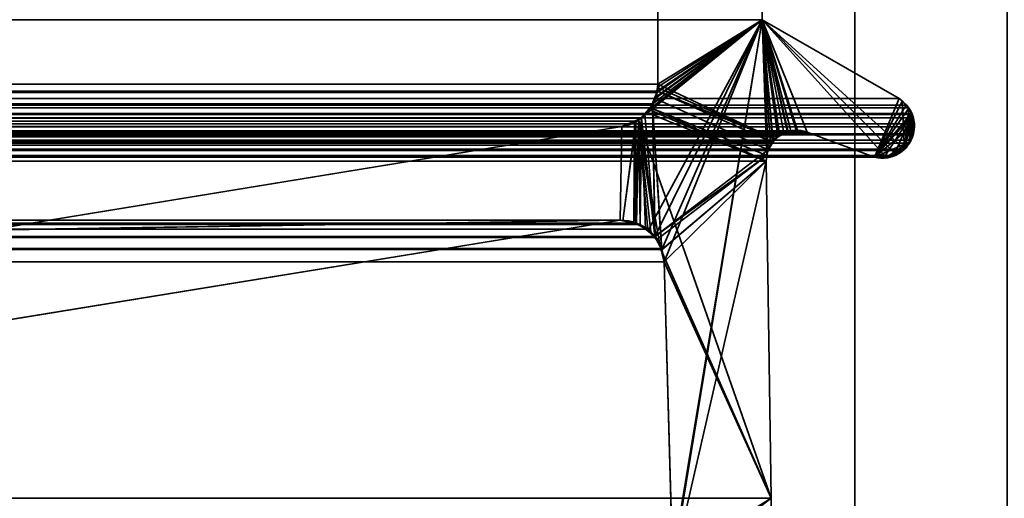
# Model space of a CAD drawing. Header units: millimetres. Extents: x -603 to 3703, y -115 to 193.
# Tile 144 of 256: x 404.78 to 414.47, y 2.65 to 7.35. Entities that reach past the tile are written whole.
import ezdxf

# ---------------------------------------------------------------- set-up
doc = ezdxf.new("R2010")
doc.units = ezdxf.units.MM
doc.layers.add('151', color=7, linetype='Continuous', true_color=0xffffff)

# ---------------------------------------------------------------- blocks, each defined once
blk = doc.blocks.new('UG_SURFACE_001')
at = {"layer": '151', "color": 252, "linetype": 'Continuous', "lineweight": 35}
for points in [[(603, -18, 2212.25), (603, 174.4, 2212.25), (-603, 174.4, 2212.25), (-603, -18, 2212.25)], [(-453, -18, 2062.2499), (-453, 174.4, 2062.2499), (453, 174.4, 2062.2499), (453, -18, 2062.2499)]]:
    blk.add_3dface(points, dxfattribs=at)
blk = doc.blocks.new('UG_SURFACE_031')
at = {"layer": '151', "color": 7, "linetype": 'Continuous', "lineweight": 35}
for points in [[(-411.0615, 6.7187, 2018.3115), (-411.0615, 11.8663, 2018.3115), (411.0615, 11.8663, 2018.3115), (411.0615, 6.7187, 2018.3115)], [(411.0615, 6.7187, 2018.3115), (411.0615, 11.8663, 2018.3115), (412.0888, 11.6334, 2019.3388), (412.0888, 7.3541, 2019.3388)], [(412.0888, 7.3541, 2019.3388), (412.0888, 11.6334, 2019.3388), (-412.0888, 11.6334, 2019.3388), (-412.0888, 7.3541, 2019.3388)], [(413.4353, 6.5775, 2020.6852), (412.0888, 7.3541, 2019.3388), (-412.0888, 7.3541, 2019.3388), (-413.4353, 6.5775, 2020.6852)], [(412.0888, 7.3541, 2019.3388), (411.1005, 5.0942, 2018.3506), (411.0099, 6.5167, 2018.26), (411.013, 6.5252, 2018.2631)], [(411.013, 6.5252, 2018.2631), (411.0538, 6.638, 2018.3039), (412.0888, 7.3541, 2019.3388)], [(412.0888, 7.3541, 2019.3388), (411.0538, 6.638, 2018.3039), (411.055, 6.6507, 2018.3051)], [(411.055, 6.6507, 2018.3051), (411.0615, 6.7187, 2018.3115), (412.0888, 7.3541, 2019.3388)], [(411.1224, 4.9715, 2018.3723), (411.1005, 5.0942, 2018.3506), (412.0888, 7.3541, 2019.3388)], [(411.2049, 2.0412, 2018.4548), (411.1224, 4.9715, 2018.3723), (412.0888, 7.3541, 2019.3388)], [(411.1882, 1.8784, 2018.4383), (412.0888, 7.3541, 2019.3388), (412.1321, 6.0177, 2019.3822), (412.1284, 5.9608, 2019.3784)], [(412.0888, 7.3541, 2019.3388), (411.1882, 1.8784, 2018.4383), (411.2011, 1.9593, 2018.451)], [(412.0888, 7.3541, 2019.3388), (411.2011, 1.9593, 2018.451), (411.2049, 2.0412, 2018.4548)], [(412.0888, 7.3541, 2019.3388), (412.1681, 6.1188, 2019.4182), (412.1465, 6.0731, 2019.3965)], [(412.1465, 6.0731, 2019.3965), (412.1321, 6.0177, 2019.3822), (412.0888, 7.3541, 2019.3388)], [(413.1932, 6.0016, 2020.4432), (412.5291, 6.2483, 2019.7792), (412.0888, 7.3541, 2019.3388), (413.4353, 6.5775, 2020.6852)], [(412.0888, 7.3541, 2019.3388), (412.2416, 6.2033, 2019.4917), (412.1962, 6.151, 2019.4461)], [(412.0888, 7.3541, 2019.3388), (412.3686, 6.2615, 2019.6187), (412.3434, 6.2499, 2019.5932)], [(412.1962, 6.151, 2019.4461), (412.1681, 6.1188, 2019.4182), (412.0888, 7.3541, 2019.3388)], [(412.3434, 6.2499, 2019.5932), (412.2604, 6.2119, 2019.5103), (412.0888, 7.3541, 2019.3388)], [(412.0888, 7.3541, 2019.3388), (412.5291, 6.2483, 2019.7792), (412.4342, 6.2561, 2019.6843)], [(412.2604, 6.2119, 2019.5103), (412.2416, 6.2033, 2019.4917), (412.0888, 7.3541, 2019.3388)], [(412.4342, 6.2561, 2019.6843), (412.3686, 6.2615, 2019.6187), (412.0888, 7.3541, 2019.3388)], [(-411.0516, 6.6518, 2018.3015), (-411.0615, 6.7187, 2018.3115), (411.0615, 6.7187, 2018.3115)], [(411.0615, 6.7187, 2018.3115), (411.055, 6.6507, 2018.3051), (-411.0516, 6.6518, 2018.3015)], [(-411.0516, 6.6518, 2018.3015), (411.055, 6.6507, 2018.3051), (411.0538, 6.638, 2018.3039)], [(-411.0433, 6.596, 2018.2934), (-411.0516, 6.6518, 2018.3015), (411.0538, 6.638, 2018.3039)], [(-411.0109, 6.5274, 2018.261), (-411.0433, 6.596, 2018.2934), (411.0538, 6.638, 2018.3039)], [(411.0538, 6.638, 2018.3039), (411.013, 6.5252, 2018.2631), (-411.0109, 6.5274, 2018.261)], [(413.5294, 6.4886, 2020.7794), (413.5041, 6.5125, 2020.7541), (-413.5041, 6.5125, 2020.7541), (-413.5294, 6.4886, 2020.7794)], [(413.4353, 6.5775, 2020.6852), (-413.4353, 6.5775, 2020.6852), (-413.5041, 6.5125, 2020.7541), (413.5041, 6.5125, 2020.7541)], [(-410.991, 6.4854, 2018.2409), (-411.0109, 6.5274, 2018.261), (411.013, 6.5252, 2018.2631)], [(-410.991, 6.4854, 2018.2409), (411.013, 6.5252, 2018.2631), (411.0099, 6.5167, 2018.26)], [(-410.9331, 6.4281, 2018.1832), (-410.991, 6.4854, 2018.2409), (411.0099, 6.5167, 2018.26)], [(411.0099, 6.5167, 2018.26), (410.9333, 6.4266, 2018.1832), (-410.9331, 6.4281, 2018.1832)], [(410.9333, 6.4266, 2018.1832), (411.0099, 6.5167, 2018.26), (411.0306, 5.2222, 2018.2805)], [(411.0099, 6.5167, 2018.26), (411.1005, 5.0942, 2018.3506), (411.0964, 5.1017, 2018.3465)], [(411.0964, 5.1017, 2018.3465), (411.036, 5.2121, 2018.286), (411.0099, 6.5167, 2018.26)], [(411.036, 5.2121, 2018.286), (411.0306, 5.2222, 2018.2805), (411.0099, 6.5167, 2018.26)], [(413.4353, 6.5775, 2020.6852), (413.5041, 6.5125, 2020.7541), (413.1932, 6.0016, 2020.4432)], [(413.1932, 6.0016, 2020.4432), (413.5041, 6.5125, 2020.7541), (413.5294, 6.4886, 2020.7794), (413.5551, 6.4328, 2020.8051)], [(413.5757, 6.388, 2020.8256), (413.5602, 6.4216, 2020.8101), (-413.5602, 6.4216, 2020.8101), (-413.5757, 6.388, 2020.8256)], [(413.5551, 6.4328, 2020.8051), (-413.5551, 6.4328, 2020.8051), (-413.5602, 6.4216, 2020.8101), (413.5602, 6.4216, 2020.8101)], [(-413.5551, 6.4328, 2020.8051), (413.5551, 6.4328, 2020.8051), (413.5294, 6.4886, 2020.7794)], [(-413.5294, 6.4886, 2020.7794), (-413.5551, 6.4328, 2020.8051), (413.5294, 6.4886, 2020.7794)], [(-410.8693, 6.365, 2018.1193), (-410.9331, 6.4281, 2018.1832), (410.9333, 6.4266, 2018.1832)], [(-410.8693, 6.365, 2018.1193), (410.9333, 6.4266, 2018.1832), (410.8988, 6.386, 2018.1489)], [(411.0306, 5.2222, 2018.2805), (410.8988, 6.386, 2018.1489), (410.9333, 6.4266, 2018.1832)], [(413.5551, 6.4328, 2020.8051), (413.5602, 6.4216, 2020.8101), (413.1932, 6.0016, 2020.4432)], [(413.2929, 6.0053, 2020.5429), (413.1932, 6.0016, 2020.4432), (413.5602, 6.4216, 2020.8101)], [(413.3841, 6.0169, 2020.6342), (413.3696, 6.0082, 2020.6196), (413.2929, 6.0053, 2020.5429), (413.5602, 6.4216, 2020.8101)], [(413.5602, 6.4216, 2020.8101), (413.4675, 6.0671, 2020.7176), (413.3841, 6.0169, 2020.6342)], [(413.5324, 6.1402, 2020.7825), (413.4876, 6.0792, 2020.7376), (413.4675, 6.0671, 2020.7176), (413.5602, 6.4216, 2020.8101)], [(413.5728, 6.2213, 2020.8228), (413.5539, 6.1695, 2020.8039), (413.5324, 6.1402, 2020.7825), (413.5602, 6.4216, 2020.8101)], [(413.5728, 6.2213, 2020.8228), (413.5602, 6.4216, 2020.8101), (413.5757, 6.388, 2020.8256), (413.5822, 6.3309, 2020.8323)], [(413.5858, 6.2992, 2020.8359), (-413.5822, 6.3309, 2020.8323), (-413.5858, 6.2992, 2020.8359)], [(-413.5858, 6.2992, 2020.8359), (-413.5765, 6.2316, 2020.8266), (413.5765, 6.2316, 2020.8266), (413.5858, 6.2992, 2020.8359)], [(-413.5757, 6.388, 2020.8256), (-413.5822, 6.3309, 2020.8323), (413.5822, 6.3309, 2020.8323)], [(413.5858, 6.2992, 2020.8359), (413.5822, 6.3309, 2020.8323), (-413.5822, 6.3309, 2020.8323)], [(-413.5757, 6.388, 2020.8256), (413.5822, 6.3309, 2020.8323), (413.5757, 6.388, 2020.8256)], [(-410.8335, 6.3511, 2018.0836), (-410.8693, 6.365, 2018.1193), (410.8988, 6.386, 2018.1489)], [(410.8988, 6.386, 2018.1489), (410.832, 6.3568, 2018.0821), (-410.8335, 6.3511, 2018.0836)], [(-410.7079, 6.3024, 2017.9579), (-410.8335, 6.3511, 2018.0836), (410.832, 6.3568, 2018.0821)], [(410.832, 6.3568, 2018.0821), (410.7079, 6.3024, 2017.9579), (-410.7079, 6.3024, 2017.9579)], [(-404.4892, 5.2872, 2011.7393), (-410.7079, 6.3024, 2017.9579), (410.7079, 6.3024, 2017.9579), (404.4892, 5.2872, 2011.7393)], [(404.4892, 5.2872, 2011.7393), (410.7079, 6.3024, 2017.9579), (410.6891, 5.381, 2017.9391)], [(410.8243, 5.3515, 2018.0743), (410.6891, 5.381, 2017.9391), (410.7079, 6.3024, 2017.9579), (410.832, 6.3568, 2018.0821)], [(410.8988, 6.386, 2018.1489), (410.8867, 5.3379, 2018.1367), (410.8243, 5.3515, 2018.0743)], [(410.832, 6.3568, 2018.0821), (410.8988, 6.386, 2018.1489), (410.8243, 5.3515, 2018.0743)], [(410.9405, 5.2946, 2018.1906), (410.8867, 5.3379, 2018.1367), (410.8988, 6.386, 2018.1489)], [(410.8988, 6.386, 2018.1489), (411.0306, 5.2222, 2018.2805), (410.9405, 5.2946, 2018.1906)], [(413.5822, 6.3309, 2020.8323), (413.5858, 6.2992, 2020.8359), (413.5765, 6.2316, 2020.8266), (413.5728, 6.2213, 2020.8228)], [(413.5765, 6.2316, 2020.8266), (-413.5765, 6.2316, 2020.8266), (-413.5724, 6.2218, 2020.8223)], [(-413.5724, 6.2218, 2020.8223), (413.5728, 6.2213, 2020.8228), (413.5765, 6.2316, 2020.8266)], [(413.5539, 6.1695, 2020.8039), (-413.5724, 6.2218, 2020.8223), (-413.5378, 6.1404, 2020.7877)], [(413.5539, 6.1695, 2020.8039), (413.5728, 6.2213, 2020.8228), (-413.5724, 6.2218, 2020.8223)], [(412.5291, 6.2483, 2019.7792), (413.1932, 6.0016, 2020.4432), (-413.1932, 6.0016, 2020.4432), (-412.5291, 6.2483, 2019.7792)], [(412.5291, 6.2483, 2019.7792), (-412.5291, 6.2483, 2019.7792), (-412.4664, 6.2642, 2019.7165)], [(412.5291, 6.2483, 2019.7792), (-412.4664, 6.2642, 2019.7165), (-412.4352, 6.2596, 2019.6853)], [(412.3686, 6.2615, 2019.6187), (-412.4352, 6.2596, 2019.6853), (-412.3428, 6.2462, 2019.5928)], [(412.3686, 6.2615, 2019.6187), (412.4342, 6.2561, 2019.6843), (-412.4352, 6.2596, 2019.6853)], [(-412.4352, 6.2596, 2019.6853), (412.4342, 6.2561, 2019.6843), (412.5291, 6.2483, 2019.7792)], [(-412.3428, 6.2462, 2019.5928), (412.3434, 6.2499, 2019.5932), (412.3686, 6.2615, 2019.6187)], [(412.3434, 6.2499, 2019.5932), (-412.3428, 6.2462, 2019.5928), (-412.3025, 6.2403, 2019.5525)], [(-412.3025, 6.2403, 2019.5525), (412.2604, 6.2119, 2019.5103), (412.3434, 6.2499, 2019.5932)], [(-412.3025, 6.2403, 2019.5525), (-412.262, 6.2093, 2019.5119), (412.2604, 6.2119, 2019.5103)], [(412.2416, 6.2033, 2019.4917), (412.2604, 6.2119, 2019.5103), (-412.262, 6.2093, 2019.5119)], [(412.2416, 6.2033, 2019.4917), (-412.262, 6.2093, 2019.5119), (-412.1961, 6.1589, 2019.4461)], [(-412.1961, 6.1589, 2019.4461), (412.1962, 6.151, 2019.4461), (412.2416, 6.2033, 2019.4917)], [(413.5539, 6.1695, 2020.8039), (-413.5378, 6.1404, 2020.7877), (-413.5346, 6.1372, 2020.7846)], [(-413.5346, 6.1372, 2020.7846), (413.5324, 6.1402, 2020.7825), (413.5539, 6.1695, 2020.8039)], [(413.4876, 6.0792, 2020.7376), (413.5324, 6.1402, 2020.7825), (-413.5346, 6.1372, 2020.7846)], [(-413.5346, 6.1372, 2020.7846), (-413.4668, 6.0667, 2020.7167), (413.4675, 6.0671, 2020.7176)], [(413.4675, 6.0671, 2020.7176), (413.4876, 6.0792, 2020.7376), (-413.5346, 6.1372, 2020.7846)], [(-412.1961, 6.1589, 2019.4461), (-412.1939, 6.1552, 2019.444), (412.1962, 6.151, 2019.4461)], [(412.1681, 6.1188, 2019.4182), (-412.1939, 6.1552, 2019.444), (-412.1465, 6.0731, 2019.3965)], [(412.1681, 6.1188, 2019.4182), (412.1962, 6.151, 2019.4461), (-412.1939, 6.1552, 2019.444)], [(-412.1465, 6.0731, 2019.3965), (412.1465, 6.0731, 2019.3965), (412.1681, 6.1188, 2019.4182)], [(413.4675, 6.0671, 2020.7176), (-413.4668, 6.0667, 2020.7167), (-413.4479, 6.0471, 2020.6978)], [(413.4675, 6.0671, 2020.7176), (-413.4479, 6.0471, 2020.6978), (-413.385, 6.014, 2020.6349)], [(-413.385, 6.014, 2020.6349), (413.3841, 6.0169, 2020.6342), (413.4675, 6.0671, 2020.7176)], [(413.3841, 6.0169, 2020.6342), (-413.385, 6.014, 2020.6349), (-413.3833, 6.0132, 2020.6335)], [(413.3696, 6.0082, 2020.6196), (413.3841, 6.0169, 2020.6342), (-413.3833, 6.0132, 2020.6335)], [(-413.3833, 6.0132, 2020.6335), (-413.2925, 6.0044, 2020.5426), (413.2929, 6.0053, 2020.5429)], [(413.2929, 6.0053, 2020.5429), (413.3696, 6.0082, 2020.6196), (-413.3833, 6.0132, 2020.6335)], [(412.1321, 6.0177, 2019.3822), (-412.1465, 6.0731, 2019.3965), (-412.1321, 6.0177, 2019.3822)], [(412.1321, 6.0177, 2019.3822), (412.1465, 6.0731, 2019.3965), (-412.1465, 6.0731, 2019.3965)], [(-412.1321, 6.0177, 2019.3822), (412.1284, 5.9608, 2019.3784), (412.1321, 6.0177, 2019.3822)], [(-412.1321, 6.0177, 2019.3822), (-412.1284, 5.9608, 2019.3784), (412.1284, 5.9608, 2019.3784)], [(413.2929, 6.0053, 2020.5429), (-413.2925, 6.0044, 2020.5426), (-413.215, 5.9969, 2020.4649)], [(413.1932, 6.0016, 2020.4432), (413.2929, 6.0053, 2020.5429), (-413.215, 5.9969, 2020.4649)], [(-413.215, 5.9969, 2020.4649), (-413.1932, 6.0016, 2020.4432), (413.1932, 6.0016, 2020.4432)], [(412.175, 2.6459, 2019.4249), (412.1284, 5.9608, 2019.3784), (-412.1284, 5.9608, 2019.3784), (-412.175, 2.6459, 2019.4249)], [(412.1284, 5.9608, 2019.3784), (412.175, 2.6459, 2019.4249), (411.1882, 1.8784, 2018.4383)], [(410.9405, 5.2946, 2018.1906), (-410.9405, 5.2946, 2018.1906), (-410.8867, 5.3379, 2018.1367)], [(-410.8867, 5.3379, 2018.1367), (-410.8243, 5.3515, 2018.0743), (410.8243, 5.3515, 2018.0743), (410.8867, 5.3379, 2018.1367)], [(410.8867, 5.3379, 2018.1367), (410.9405, 5.2946, 2018.1906), (-410.8867, 5.3379, 2018.1367)], [(410.8243, 5.3515, 2018.0743), (-410.8243, 5.3515, 2018.0743), (-410.6891, 5.381, 2017.9391), (410.6891, 5.381, 2017.9391)], [(-410.6891, 5.381, 2017.9391), (-401.5852, 3.8982, 2008.8351), (401.5852, 3.8982, 2008.8351), (410.6891, 5.381, 2017.9391)], [(410.6891, 5.381, 2017.9391), (401.5852, 3.8982, 2008.8351), (404.4552, 5.2832, 2011.7052), (404.4892, 5.2872, 2011.7393)], [(-411.0306, 5.2222, 2018.2805), (-410.9405, 5.2946, 2018.1906), (410.9405, 5.2946, 2018.1906), (411.0306, 5.2222, 2018.2805)], [(411.0964, 5.1017, 2018.3465), (-411.0964, 5.1017, 2018.3465), (-411.036, 5.2121, 2018.286), (411.036, 5.2121, 2018.286)], [(411.036, 5.2121, 2018.286), (-411.036, 5.2121, 2018.286), (-411.0306, 5.2222, 2018.2805)], [(411.0306, 5.2222, 2018.2805), (411.036, 5.2121, 2018.286), (-411.0306, 5.2222, 2018.2805)], [(411.1224, 4.9715, 2018.3723), (-411.1224, 4.9715, 2018.3723), (-411.1005, 5.0942, 2018.3506)], [(-411.1005, 5.0942, 2018.3506), (-411.0964, 5.1017, 2018.3465), (411.0964, 5.1017, 2018.3465), (411.1005, 5.0942, 2018.3506)], [(411.1005, 5.0942, 2018.3506), (411.1224, 4.9715, 2018.3723), (-411.1005, 5.0942, 2018.3506)], [(-411.2049, 2.0412, 2018.4548), (-411.1224, 4.9715, 2018.3723), (411.1224, 4.9715, 2018.3723), (411.2049, 2.0412, 2018.4548)]]:
    blk.add_3dface(points, dxfattribs=at)
blk = doc.blocks.new('UG_SURFACE_032')
at = {"layer": '151', "color": 7, "linetype": 'Continuous', "lineweight": 35}
for points in [[(412.0888, 11.6334, -7.75), (412.0888, 7.3541, -7.75), (411.0615, 6.7187, -7.75), (411.0615, 11.8663, -7.75)], [(412.0888, 7.3541, 2019.3388), (412.0888, 11.6334, 2019.3388), (411.0615, 11.8663, 2018.3115), (411.0615, 6.7187, 2018.3115)], [(411.0615, 6.7187, 2018.3115), (411.0615, 11.8663, 2018.3115), (411.0615, 11.8663, -7.75), (411.0615, 6.7187, -7.75)], [(412.0888, 7.3541, -7.75), (412.0888, 11.6334, -7.75), (412.0888, 11.6334, 2019.3388), (412.0888, 7.3541, 2019.3388)], [(412.0888, 7.3541, 2019.3388), (410.8693, 6.365, 2018.1193), (410.8867, 5.3379, 2018.1367), (410.962, 5.2773, 2018.2121)], [(410.9517, 6.4465, 2018.2016), (410.8693, 6.365, 2018.1193), (412.0888, 7.3541, 2019.3388)], [(412.0888, 7.3541, 2019.3388), (410.9754, 6.4699, 2018.2254), (410.9517, 6.4465, 2018.2016)], [(410.962, 5.2773, 2018.2121), (411.0306, 5.2222, 2018.2805), (412.0888, 7.3541, 2019.3388)], [(412.0888, 7.3541, 2019.3388), (410.991, 6.4854, 2018.2409), (410.9754, 6.4699, 2018.2254)], [(411.0359, 6.5803, 2018.286), (410.991, 6.4854, 2018.2409), (412.0888, 7.3541, 2019.3388)], [(412.1465, 6.0731, 2019.3965), (412.1681, 6.1188, 2019.4182), (412.0888, 7.3541, 2019.3388), (411.0306, 5.2222, 2018.2805)], [(412.0888, 7.3541, 2019.3388), (411.0433, 6.596, 2018.2934), (411.0359, 6.5803, 2018.286)], [(411.0571, 6.6889, 2018.3072), (411.0433, 6.596, 2018.2934), (412.0888, 7.3541, 2019.3388)], [(412.0888, 7.3541, 2019.3388), (411.0615, 6.7187, 2018.3115), (411.0571, 6.6889, 2018.3072)], [(412.2524, 6.2053, -7.75), (412.2129, 6.1775, -7.75), (411.0615, 6.7187, -7.75), (412.0888, 7.3541, -7.75)], [(413.4353, 6.5775, -7.75), (412.0888, 7.3541, -7.75), (412.0888, 7.3541, 2019.3388), (413.4353, 6.5775, 2020.6852)], [(413.1932, 6.0016, -7.75), (412.5291, 6.2483, -7.75), (412.0888, 7.3541, -7.75), (413.4353, 6.5775, -7.75)], [(412.0888, 7.3541, -7.75), (412.3017, 6.2399, -7.75), (412.2524, 6.2053, -7.75)], [(412.0888, 7.3541, -7.75), (412.4205, 6.267, -7.75), (412.3373, 6.248, -7.75)], [(412.3373, 6.248, -7.75), (412.3017, 6.2399, -7.75), (412.0888, 7.3541, -7.75)], [(412.0888, 7.3541, -7.75), (412.5291, 6.2483, -7.75), (412.4345, 6.2646, -7.75)], [(412.4345, 6.2646, -7.75), (412.4205, 6.267, -7.75), (412.0888, 7.3541, -7.75)], [(412.0888, 7.3541, 2019.3388), (412.5291, 6.2483, 2019.7792), (413.1932, 6.0016, 2020.4432), (413.3031, 6.0057, 2020.5531)], [(413.3031, 6.0057, 2020.5531), (413.3696, 6.0082, 2020.6196), (413.4025, 6.028, 2020.6525), (412.0888, 7.3541, 2019.3388)], [(412.0888, 7.3541, 2019.3388), (412.2501, 6.2071, 2019.5), (412.3375, 6.2472, 2019.5875)], [(412.0888, 7.3541, 2019.3388), (412.1681, 6.1188, 2019.4182), (412.1915, 6.1456, 2019.4414)], [(413.4025, 6.028, 2020.6525), (413.4876, 6.0792, 2020.7376), (413.4889, 6.0809, 2020.7388), (412.0888, 7.3541, 2019.3388)], [(412.0888, 7.3541, 2019.3388), (412.3686, 6.2615, 2019.6187), (412.4344, 6.2561, 2019.6843)], [(412.0888, 7.3541, 2019.3388), (412.2416, 6.2033, 2019.4917), (412.2501, 6.2071, 2019.5)], [(412.4344, 6.2561, 2019.6843), (412.5291, 6.2483, 2019.7792), (412.0888, 7.3541, 2019.3388)], [(412.1915, 6.1456, 2019.4414), (412.2416, 6.2033, 2019.4917), (412.0888, 7.3541, 2019.3388)], [(412.3375, 6.2472, 2019.5875), (412.3686, 6.2615, 2019.6187), (412.0888, 7.3541, 2019.3388)], [(413.4657, 6.5488, 2020.7157), (413.4353, 6.5775, 2020.6852), (412.0888, 7.3541, 2019.3388), (413.4889, 6.0809, 2020.7388)], [(411.059, 6.688, -7.75), (411.0559, 6.6496, -7.75), (411.0359, 6.5803, 2018.286)], [(411.0359, 6.5803, 2018.286), (411.0433, 6.596, 2018.2934), (411.059, 6.688, -7.75)], [(411.0433, 6.596, 2018.2934), (411.0571, 6.6889, 2018.3072), (411.059, 6.688, -7.75)], [(412.2129, 6.1775, -7.75), (411.0559, 6.6496, -7.75), (411.059, 6.688, -7.75)], [(411.0615, 6.7187, -7.75), (411.059, 6.688, -7.75), (411.0571, 6.6889, 2018.3072)], [(411.0571, 6.6889, 2018.3072), (411.0615, 6.7187, 2018.3115), (411.0615, 6.7187, -7.75)], [(411.059, 6.688, -7.75), (411.0615, 6.7187, -7.75), (412.2129, 6.1775, -7.75)], [(412.1935, 6.1471, -7.75), (412.1465, 6.0731, -7.75), (411.0292, 6.5819, -7.75), (411.0559, 6.6496, -7.75)], [(411.0559, 6.6496, -7.75), (411.0292, 6.5819, -7.75), (411.0359, 6.5803, 2018.286)], [(411.0559, 6.6496, -7.75), (412.2129, 6.1775, -7.75), (412.1935, 6.1471, -7.75)], [(411.0292, 6.5819, -7.75), (410.9916, 6.4863, -7.75), (410.991, 6.4854, 2018.2409)], [(410.991, 6.4854, 2018.2409), (411.0359, 6.5803, 2018.286), (411.0292, 6.5819, -7.75)], [(410.9916, 6.4863, -7.75), (411.0292, 6.5819, -7.75), (412.1465, 6.0731, -7.75), (412.1321, 6.0177, -7.75)], [(413.4353, 6.5775, -7.75), (413.4488, 6.5687, -7.75), (413.4655, 6.5516, -7.75), (413.1932, 6.0016, -7.75)], [(413.4655, 6.5516, -7.75), (413.5305, 6.485, -7.75), (413.1932, 6.0016, -7.75)], [(413.4655, 6.5516, -7.75), (413.4488, 6.5687, -7.75), (413.4353, 6.5775, 2020.6852)], [(413.4353, 6.5775, 2020.6852), (413.4657, 6.5488, 2020.7157), (413.4655, 6.5516, -7.75)], [(413.4488, 6.5687, -7.75), (413.4353, 6.5775, -7.75), (413.4353, 6.5775, 2020.6852)], [(413.5305, 6.485, -7.75), (413.4655, 6.5516, -7.75), (413.4657, 6.5488, 2020.7157)], [(413.4657, 6.5488, 2020.7157), (413.5294, 6.4886, 2020.7794), (413.5305, 6.485, -7.75)], [(413.5309, 6.4854, 2020.7808), (413.5294, 6.4886, 2020.7794), (413.4657, 6.5488, 2020.7157), (413.4889, 6.0809, 2020.7388)], [(410.8693, 6.365, 2018.1193), (410.9517, 6.4465, 2018.2016), (410.9498, 6.4447, -7.75)], [(410.9498, 6.4447, -7.75), (410.8703, 6.3656, -7.75), (410.8693, 6.365, 2018.1193)], [(412.1284, 5.9608, -7.75), (412.175, 2.6459, -7.75), (410.8703, 6.3656, -7.75), (410.9498, 6.4447, -7.75)], [(410.9498, 6.4447, -7.75), (410.9743, 6.4691, -7.75), (412.1284, 5.9608, -7.75)], [(410.9743, 6.4691, -7.75), (410.9498, 6.4447, -7.75), (410.9517, 6.4465, 2018.2016)], [(410.9517, 6.4465, 2018.2016), (410.9754, 6.4699, 2018.2254), (410.9743, 6.4691, -7.75)], [(410.9743, 6.4691, -7.75), (410.9916, 6.4863, -7.75), (412.1284, 5.9608, -7.75)], [(410.9916, 6.4863, -7.75), (410.9743, 6.4691, -7.75), (410.9754, 6.4699, 2018.2254)], [(410.9754, 6.4699, 2018.2254), (410.991, 6.4854, 2018.2409), (410.9916, 6.4863, -7.75)], [(412.1321, 6.0177, -7.75), (412.1284, 5.9608, -7.75), (410.9916, 6.4863, -7.75)], [(413.1932, 6.0016, -7.75), (413.5305, 6.485, -7.75), (413.5347, 6.4807, -7.75), (413.5646, 6.4048, -7.75)], [(413.1932, 6.0016, -7.75), (413.5646, 6.4048, -7.75), (413.5813, 6.3623, -7.75), (413.5798, 6.3226, -7.75)], [(413.4889, 6.0809, 2020.7388), (413.5679, 6.405, 2020.8178), (413.5309, 6.4854, 2020.7808)], [(413.5679, 6.405, 2020.8178), (413.4889, 6.0809, 2020.7388), (413.5427, 6.1542, 2020.7927)], [(413.5294, 6.4886, 2020.7794), (413.5309, 6.4854, 2020.7808), (413.5305, 6.485, -7.75)], [(413.5347, 6.4807, -7.75), (413.5305, 6.485, -7.75), (413.5309, 6.4854, 2020.7808)], [(413.5646, 6.4048, -7.75), (413.5347, 6.4807, -7.75), (413.5309, 6.4854, 2020.7808)], [(413.5309, 6.4854, 2020.7808), (413.5679, 6.405, 2020.8178), (413.5646, 6.4048, -7.75)], [(413.5832, 6.3218, 2020.8333), (413.5757, 6.388, 2020.8256), (413.5679, 6.405, 2020.8178), (413.5427, 6.1542, 2020.7927)], [(413.5813, 6.3623, -7.75), (413.5646, 6.4048, -7.75), (413.5679, 6.405, 2020.8178)], [(413.5679, 6.405, 2020.8178), (413.5757, 6.388, 2020.8256), (413.5813, 6.3623, -7.75)], [(401.5852, 3.8982, 2008.8351), (410.6891, 5.381, 2017.9391), (410.7079, 6.3024, 2017.9579), (404.4892, 5.2872, 2011.7393)], [(404.4892, 5.2872, -7.75), (410.7079, 6.3024, -7.75), (410.6891, 5.381, -7.75)], [(404.4892, 5.2872, 2011.7393), (410.7079, 6.3024, 2017.9579), (410.7079, 6.3024, -7.75), (404.4892, 5.2872, -7.75)], [(410.8468, 6.3562, 2018.0967), (410.7079, 6.3024, 2017.9579), (410.6891, 5.381, 2017.9391), (410.7177, 5.3748, 2017.9677)], [(410.7176, 5.3764, -7.75), (410.6891, 5.381, -7.75), (410.7079, 6.3024, -7.75), (410.8459, 6.3561, -7.75)], [(410.7079, 6.3024, 2017.9579), (410.8468, 6.3562, 2018.0967), (410.8459, 6.3561, -7.75)], [(410.8459, 6.3561, -7.75), (410.7079, 6.3024, -7.75), (410.7079, 6.3024, 2017.9579)], [(410.8459, 6.3561, -7.75), (410.8435, 5.3562, -7.75), (410.7176, 5.3764, -7.75)], [(410.8693, 6.365, 2018.1193), (410.8468, 6.3562, 2018.0967), (410.7177, 5.3748, 2017.9677), (410.8517, 5.3455, 2018.1017)], [(410.8459, 6.3561, -7.75), (410.8703, 6.3656, -7.75), (410.8435, 5.3562, -7.75)], [(410.8515, 5.3513, -7.75), (410.8435, 5.3562, -7.75), (410.8703, 6.3656, -7.75)], [(410.8703, 6.3656, -7.75), (410.8459, 6.3561, -7.75), (410.8468, 6.3562, 2018.0967)], [(410.8468, 6.3562, 2018.0967), (410.8693, 6.365, 2018.1193), (410.8703, 6.3656, -7.75)], [(410.9631, 5.2826, -7.75), (410.8515, 5.3513, -7.75), (410.8703, 6.3656, -7.75)], [(410.8517, 5.3455, 2018.1017), (410.8867, 5.3379, 2018.1367), (410.8693, 6.365, 2018.1193)], [(410.8703, 6.3656, -7.75), (410.9905, 5.2657, -7.75), (410.9631, 5.2826, -7.75)], [(410.8703, 6.3656, -7.75), (411.0816, 5.1408, -7.75), (411.047, 5.1883, -7.75)], [(411.047, 5.1883, -7.75), (410.9905, 5.2657, -7.75), (410.8703, 6.3656, -7.75)], [(411.0944, 5.0879, -7.75), (411.0816, 5.1408, -7.75), (410.8703, 6.3656, -7.75), (412.175, 2.6459, -7.75)], [(413.1932, 6.0016, -7.75), (413.5798, 6.3226, -7.75), (413.5765, 6.2316, -7.75), (413.5405, 6.1534, -7.75)], [(413.5832, 6.3218, 2020.8333), (413.5427, 6.1542, 2020.7927), (413.5539, 6.1695, 2020.8039), (413.5765, 6.2316, 2020.8266)], [(413.5798, 6.3226, -7.75), (413.5813, 6.3623, -7.75), (413.5757, 6.388, 2020.8256)], [(413.5757, 6.388, 2020.8256), (413.5832, 6.3218, 2020.8333), (413.5798, 6.3226, -7.75)], [(413.5798, 6.3226, -7.75), (413.5858, 6.2992, 2020.8359), (413.5765, 6.2316, 2020.8266)], [(413.5765, 6.2316, 2020.8266), (413.5765, 6.2316, -7.75), (413.5798, 6.3226, -7.75)], [(413.5765, 6.2316, 2020.8266), (413.5858, 6.2992, 2020.8359), (413.5832, 6.3218, 2020.8333)], [(413.5798, 6.3226, -7.75), (413.5832, 6.3218, 2020.8333), (413.5858, 6.2992, 2020.8359)], [(412.2416, 6.2033, 2019.4917), (412.1915, 6.1456, 2019.4414), (412.1935, 6.1471, -7.75)], [(412.2416, 6.2033, 2019.4917), (412.1935, 6.1471, -7.75), (412.2129, 6.1775, -7.75)], [(412.2416, 6.2033, 2019.4917), (412.2129, 6.1775, -7.75), (412.2524, 6.2053, -7.75)], [(412.2524, 6.2053, -7.75), (412.2501, 6.2071, 2019.5), (412.2416, 6.2033, 2019.4917)], [(412.3017, 6.2399, -7.75), (412.3375, 6.2472, 2019.5875), (412.2501, 6.2071, 2019.5)], [(412.2501, 6.2071, 2019.5), (412.2524, 6.2053, -7.75), (412.3017, 6.2399, -7.75)], [(412.3017, 6.2399, -7.75), (412.3373, 6.248, -7.75), (412.3375, 6.2472, 2019.5875)], [(412.3686, 6.2615, 2019.6187), (412.3373, 6.248, -7.75), (412.4205, 6.267, -7.75)], [(412.3686, 6.2615, 2019.6187), (412.3375, 6.2472, 2019.5875), (412.3373, 6.248, -7.75)], [(412.4205, 6.267, -7.75), (412.4344, 6.2561, 2019.6843), (412.3686, 6.2615, 2019.6187)], [(412.4205, 6.267, -7.75), (412.4345, 6.2646, -7.75), (412.4344, 6.2561, 2019.6843)], [(412.4344, 6.2561, 2019.6843), (412.4345, 6.2646, -7.75), (412.5291, 6.2483, -7.75)], [(412.5291, 6.2483, -7.75), (412.5291, 6.2483, 2019.7792), (412.4344, 6.2561, 2019.6843)], [(412.5291, 6.2483, -7.75), (413.1932, 6.0016, -7.75), (413.1932, 6.0016, 2020.4432), (412.5291, 6.2483, 2019.7792)], [(413.5427, 6.1542, 2020.7927), (413.5405, 6.1534, -7.75), (413.5765, 6.2316, -7.75)], [(413.5765, 6.2316, -7.75), (413.5539, 6.1695, 2020.8039), (413.5427, 6.1542, 2020.7927)], [(413.5765, 6.2316, -7.75), (413.5765, 6.2316, 2020.8266), (413.5539, 6.1695, 2020.8039)], [(412.1681, 6.1188, 2019.4182), (412.1465, 6.0731, -7.75), (412.1935, 6.1471, -7.75)], [(412.1681, 6.1188, 2019.4182), (412.1465, 6.0731, 2019.3965), (412.1465, 6.0731, -7.75)], [(412.1935, 6.1471, -7.75), (412.1915, 6.1456, 2019.4414), (412.1681, 6.1188, 2019.4182)], [(413.3035, 5.9974, -7.75), (413.1932, 6.0016, -7.75), (413.5405, 6.1534, -7.75)], [(413.3035, 5.9974, -7.75), (413.5405, 6.1534, -7.75), (413.5274, 6.1249, -7.75), (413.4846, 6.0854, -7.75)], [(413.4889, 6.0809, 2020.7388), (413.4846, 6.0854, -7.75), (413.5274, 6.1249, -7.75)], [(413.5274, 6.1249, -7.75), (413.5427, 6.1542, 2020.7927), (413.4889, 6.0809, 2020.7388)], [(413.5274, 6.1249, -7.75), (413.5405, 6.1534, -7.75), (413.5427, 6.1542, 2020.7927)], [(411.0306, 5.2222, 2018.2805), (412.1321, 6.0177, 2019.3822), (412.1465, 6.0731, 2019.3965)], [(412.1321, 6.0177, 2019.3822), (411.0306, 5.2222, 2018.2805), (411.0489, 5.1885, 2018.2989)], [(411.0489, 5.1885, 2018.2989), (411.1005, 5.0942, 2018.3506), (412.1284, 5.9608, 2019.3784), (412.1321, 6.0177, 2019.3822)], [(412.1321, 6.0177, 2019.3822), (412.1284, 5.9608, -7.75), (412.1321, 6.0177, -7.75)], [(412.1321, 6.0177, 2019.3822), (412.1284, 5.9608, 2019.3784), (412.1284, 5.9608, -7.75)], [(412.1321, 6.0177, -7.75), (412.1465, 6.0731, 2019.3965), (412.1321, 6.0177, 2019.3822)], [(412.1321, 6.0177, -7.75), (412.1465, 6.0731, -7.75), (412.1465, 6.0731, 2019.3965)], [(413.4028, 6.0261, -7.75), (413.3696, 6.0082, 2020.6196), (413.3031, 6.0057, 2020.5531)], [(413.3031, 6.0057, 2020.5531), (413.3236, 5.9966, -7.75), (413.4028, 6.0261, -7.75)], [(413.4028, 6.0261, -7.75), (413.3236, 5.9966, -7.75), (413.3035, 5.9974, -7.75), (413.4846, 6.0854, -7.75)], [(413.4028, 6.0261, -7.75), (413.4025, 6.028, 2020.6525), (413.3696, 6.0082, 2020.6196)], [(413.4846, 6.0854, -7.75), (413.4876, 6.0792, 2020.7376), (413.4025, 6.028, 2020.6525)], [(413.4025, 6.028, 2020.6525), (413.4325, 6.0372, -7.75), (413.4846, 6.0854, -7.75)], [(413.4025, 6.028, 2020.6525), (413.4028, 6.0261, -7.75), (413.4325, 6.0372, -7.75)], [(413.4846, 6.0854, -7.75), (413.4325, 6.0372, -7.75), (413.4028, 6.0261, -7.75)], [(413.4846, 6.0854, -7.75), (413.4889, 6.0809, 2020.7388), (413.4876, 6.0792, 2020.7376)], [(412.1284, 5.9608, 2019.3784), (411.1005, 5.0942, 2018.3506), (411.1013, 5.0895, 2018.3513)], [(411.1013, 5.0895, 2018.3513), (411.1224, 4.9715, 2018.3723), (412.1284, 5.9608, 2019.3784)], [(412.175, 2.6459, 2019.4249), (412.1284, 5.9608, 2019.3784), (411.1224, 4.9715, 2018.3723), (411.2049, 2.0412, 2018.4548)], [(412.175, 2.6459, -7.75), (412.1284, 5.9608, -7.75), (412.1284, 5.9608, 2019.3784), (412.175, 2.6459, 2019.4249)], [(413.3035, 5.9974, -7.75), (413.3031, 6.0057, 2020.5531), (413.1932, 6.0016, 2020.4432)], [(413.1932, 6.0016, 2020.4432), (413.1932, 6.0016, -7.75), (413.3035, 5.9974, -7.75)], [(413.3031, 6.0057, 2020.5531), (413.3035, 5.9974, -7.75), (413.3236, 5.9966, -7.75)], [(410.6891, 5.381, -7.75), (401.5852, 3.8982, -7.75), (404.4212, 5.2819, -7.75), (404.4552, 5.2832, -7.75)], [(410.6891, 5.381, 2017.9391), (401.5852, 3.8982, 2008.8351), (401.5852, 3.8982, -7.75), (410.6891, 5.381, -7.75)], [(410.6891, 5.381, -7.75), (404.4552, 5.2832, -7.75), (404.4892, 5.2872, -7.75)], [(410.7176, 5.3764, -7.75), (410.7177, 5.3748, 2017.9677), (410.6891, 5.381, 2017.9391)], [(410.6891, 5.381, 2017.9391), (410.6891, 5.381, -7.75), (410.7176, 5.3764, -7.75)], [(410.7177, 5.3748, 2017.9677), (410.7176, 5.3764, -7.75), (410.8435, 5.3562, -7.75)], [(410.8435, 5.3562, -7.75), (410.8517, 5.3455, 2018.1017), (410.7177, 5.3748, 2017.9677)], [(410.8435, 5.3562, -7.75), (410.8515, 5.3513, -7.75), (410.8517, 5.3455, 2018.1017)], [(410.8517, 5.3455, 2018.1017), (410.8515, 5.3513, -7.75), (410.9631, 5.2826, -7.75)], [(410.9631, 5.2826, -7.75), (410.8867, 5.3379, 2018.1367), (410.8517, 5.3455, 2018.1017)], [(410.9631, 5.2826, -7.75), (410.962, 5.2773, 2018.2121), (410.8867, 5.3379, 2018.1367)], [(410.962, 5.2773, 2018.2121), (410.9631, 5.2826, -7.75), (410.9905, 5.2657, -7.75)], [(411.047, 5.1883, -7.75), (411.0306, 5.2222, 2018.2805), (410.962, 5.2773, 2018.2121)], [(410.962, 5.2773, 2018.2121), (410.9905, 5.2657, -7.75), (411.047, 5.1883, -7.75)], [(411.047, 5.1883, -7.75), (411.0489, 5.1885, 2018.2989), (411.0306, 5.2222, 2018.2805)], [(411.0489, 5.1885, 2018.2989), (411.047, 5.1883, -7.75), (411.0816, 5.1408, -7.75)], [(411.0816, 5.1408, -7.75), (411.1005, 5.0942, 2018.3506), (411.0489, 5.1885, 2018.2989)], [(411.1005, 5.0942, 2018.3506), (411.0816, 5.1408, -7.75), (411.0944, 5.0879, -7.75)], [(411.0944, 5.0879, -7.75), (411.1013, 5.0895, 2018.3513), (411.1005, 5.0942, 2018.3506)], [(411.1013, 5.0895, 2018.3513), (411.0944, 5.0879, -7.75), (411.1224, 4.9715, -7.75)], [(412.175, 2.6459, -7.75), (411.1224, 4.9715, -7.75), (411.0944, 5.0879, -7.75)], [(411.1224, 4.9715, -7.75), (411.1224, 4.9715, 2018.3723), (411.1013, 5.0895, 2018.3513)], [(411.2049, 2.0412, -7.75), (411.1224, 4.9715, -7.75), (412.175, 2.6459, -7.75), (412.175, 2.4846, -7.75)], [(411.2049, 2.0412, 2018.4548), (411.1224, 4.9715, 2018.3723), (411.1224, 4.9715, -7.75), (411.2049, 2.0412, -7.75)]]:
    blk.add_3dface(points, dxfattribs=at)
blk = doc.blocks.new('UG_SURFACE_035')
at = {"layer": '151', "color": 252, "linetype": 'Continuous', "lineweight": 35}
for points in [[(-414.5, -29.92, 2021.75), (414.5, -29.92, 2021.75), (414.5, 14.42, 2021.75), (-414.5, 14.42, 2021.75)], [(-413, -29.92, 2020.2501), (-413, 14.42, 2020.2501), (413, 14.42, 2020.2501), (413, -29.92, 2020.2501)], [(414.5, 14.42, 2021.75), (414.5, -29.92, 2021.75), (413, -29.92, 2020.2501), (413, 14.42, 2020.2501)]]:
    blk.add_3dface(points, dxfattribs=at)
blk = doc.blocks.new('UG_SURFACE_036')
at = {"layer": '151', "color": 252, "linetype": 'Continuous', "lineweight": 35}
for points in [[(413, -29.92, 2020.2501), (413, 14.42, 2020.2501), (413, 14.42, -7.75), (413, -29.92, -7.75)], [(414.5, 14.42, -7.75), (414.5, -29.92, -7.75), (413, -29.92, -7.75), (413, 14.42, -7.75)], [(413, 14.42, 2020.2501), (413, -29.92, 2020.2501), (414.5, -29.92, 2021.75), (414.5, 14.42, 2021.75)]]:
    blk.add_3dface(points, dxfattribs=at)

msp = doc.modelspace()

# ---------------------------------------------------------------- linework, layer by layer
at = {"layer": '151', "color": 252, "linetype": 'Continuous', "lineweight": 35, "true_color": 0x939598}
for p, q in [((413, -29.92, 2020.25), (413, 14.42, 2020.25)), ((413, -29.92, 2020.25), (413, 14.42, 2020.25)), ((413, -29.92, -7.75), (413, 14.42, -7.75)), ((411.0615, 11.8663, 2018.3115), (411.0615, 6.7187, 2018.3115)), ((411.0615, 11.8663, 2018.3115), (411.0615, 6.7187, 2018.3115)), ((411.0615, 6.7187, -7.75), (411.0615, 11.8663, -7.75)), ((413.4353, 6.5775, -7.75), (412.0888, 7.3541, -7.75)), ((413.4353, 6.5775, 2020.6853), (412.0888, 7.3541, 2019.3388)), ((412.0888, 7.3541, 2019.3388), (413.4353, 6.5775, 2020.6853)), ((-411.0615, 6.7187, 2018.3115), (411.0615, 6.7187, 2018.3115)), ((411.0615, 6.7187, 2018.3115), (411.0615, 6.7187, -7.75)), ((413.4353, 6.5775, 2020.6853), (-413.4353, 6.5775, 2020.6853)), ((413.4353, 6.5775, -7.75), (413.4353, 6.5775, 2020.6853)), ((-410.7079, 6.3024, 2017.9579), (410.7079, 6.3024, 2017.9579)), ((410.7079, 6.3024, 2017.9579), (404.4892, 5.2872, 2011.7392)), ((404.4892, 5.2872, -7.75), (410.7079, 6.3024, -7.75)), ((410.7079, 6.3024, 2017.9579), (404.4892, 5.2872, 2011.7392)), ((410.7079, 6.3024, 2017.9579), (410.7079, 6.3024, -7.75)), ((413.5766, 6.2316, 2020.8266), (-413.5766, 6.2316, 2020.8266)), ((412.5291, 6.2483, 2019.7791), (-412.5291, 6.2483, 2019.7791)), ((412.5291, 6.2483, 2019.7791), (413.1932, 6.0016, 2020.4432)), ((412.5291, 6.2483, -7.75), (413.1932, 6.0016, -7.75)), ((412.5291, 6.2483, -7.75), (412.5291, 6.2483, 2019.7791)), ((412.5291, 6.2483, 2019.7791), (413.1932, 6.0016, 2020.4432)), ((413.5766, 6.2316, -7.75), (413.5766, 6.2316, 2020.8266)), ((412.1465, 6.0731, 2019.3965), (-412.1465, 6.0731, 2019.3965)), ((412.1465, 6.0731, -7.75), (412.1465, 6.0731, 2019.3965)), ((413.1932, 6.0016, 2020.4432), (-413.1932, 6.0016, 2020.4432)), ((-412.1284, 5.9608, 2019.3784), (412.1284, 5.9608, 2019.3784)), ((412.1284, 5.9608, 2019.3784), (412.1284, 5.9608, -7.75)), ((412.175, 2.6459, -7.75), (412.1284, 5.9608, -7.75)), ((412.175, 2.6459, 2019.425), (412.1284, 5.9608, 2019.3784)), ((412.1284, 5.9608, 2019.3784), (412.175, 2.6459, 2019.425)), ((413.1932, 6.0016, -7.75), (413.1932, 6.0016, 2020.4432)), ((-410.6891, 5.381, 2017.9391), (410.6891, 5.381, 2017.9391)), ((401.5852, 3.8982, 2008.8352), (410.6891, 5.381, 2017.9391)), ((410.6891, 5.381, -7.75), (401.5852, 3.8982, -7.75)), ((401.5852, 3.8982, 2008.8352), (410.6891, 5.381, 2017.9391)), ((410.6891, 5.381, 2017.9391), (410.6891, 5.381, -7.75)), ((-411.1224, 4.9715, 2018.3724), (411.1224, 4.9715, 2018.3724)), ((411.2049, 2.0412, -7.75), (411.1224, 4.9715, -7.75)), ((411.1224, 4.9715, 2018.3724), (411.2049, 2.0412, 2018.4549)), ((411.1224, 4.9715, 2018.3724), (411.2049, 2.0412, 2018.4549)), ((411.1224, 4.9715, 2018.3724), (411.1224, 4.9715, -7.75))]:
    msp.add_line(p, q, dxfattribs=at)
for points in [[(410.7079, 6.3024, 2017.9579), (410.9114, 6.3361, 2018.1614), (411.0615, 6.512, 2018.3115), (411.0615, 6.7187, 2018.3115)], [(411.0615, 6.7187, 2018.3115), (411.0615, 6.512, 2018.3115), (410.9114, 6.3361, 2018.1614), (410.7079, 6.3024, 2017.9579)], [(410.7079, 6.3024, -7.75), (410.9114, 6.3361, -7.75), (411.0615, 6.512, -7.75), (411.0615, 6.7187, -7.75)], [(413.4353, 6.5775, 2020.6853), (413.5528, 6.5053, 2020.8028), (413.6098, 6.3654, 2020.8598), (413.5766, 6.2316, 2020.8266)], [(413.4353, 6.5775, 2020.6853), (413.5528, 6.5053, 2020.8028), (413.6098, 6.3654, 2020.8598), (413.5766, 6.2316, 2020.8266)], [(413.5766, 6.2316, -7.75), (413.6098, 6.3654, -7.75), (413.5528, 6.5053, -7.75), (413.4353, 6.5775, -7.75)], [(412.1465, 6.0731, -7.75), (412.2042, 6.227, -7.75), (412.3751, 6.3056, -7.75), (412.5291, 6.2483, -7.75)], [(412.5291, 6.2483, 2019.7791), (412.3751, 6.3056, 2019.6251), (412.2042, 6.227, 2019.4542), (412.1465, 6.0731, 2019.3965)], [(412.5291, 6.2483, 2019.7791), (412.3751, 6.3056, 2019.6251), (412.2042, 6.227, 2019.4542), (412.1465, 6.0731, 2019.3965)], [(413.1932, 6.0016, 2020.4432), (413.3627, 5.9591, 2020.6127), (413.5341, 6.0624, 2020.7841), (413.5766, 6.2316, 2020.8266)], [(413.1932, 6.0016, 2020.4432), (413.3627, 5.9591, 2020.6127), (413.5341, 6.0624, 2020.7841), (413.5766, 6.2316, 2020.8266)], [(413.1932, 6.0016, -7.75), (413.3627, 5.9591, -7.75), (413.5341, 6.0624, -7.75), (413.5766, 6.2316, -7.75)], [(412.1284, 5.9608, -7.75), (412.1274, 5.9991, -7.75), (412.1334, 6.0369, -7.75), (412.1465, 6.0731, -7.75)], [(412.1284, 5.9608, 2019.3784), (412.1274, 5.9991, 2019.3774), (412.1334, 6.0369, 2019.3834), (412.1465, 6.0731, 2019.3965)], [(412.1284, 5.9608, 2019.3784), (412.1274, 5.9991, 2019.3774), (412.1334, 6.0369, 2019.3834), (412.1465, 6.0731, 2019.3965)], [(411.1224, 4.9715, -7.75), (411.1157, 5.204, -7.75), (410.9217, 5.387, -7.75), (410.6891, 5.381, -7.75)], [(411.1224, 4.9715, 2018.3724), (411.1157, 5.204, 2018.3657), (410.9217, 5.387, 2018.1717), (410.6891, 5.381, 2017.9391)], [(411.1224, 4.9715, 2018.3724), (411.1157, 5.204, 2018.3657), (410.9217, 5.387, 2018.1717), (410.6891, 5.381, 2017.9391)]]:
    msp.add_open_spline(points, degree=3, dxfattribs=at)

# ---------------------------------------------------------------- block references
for name in ['UG_SURFACE_001', 'UG_SURFACE_035', 'UG_SURFACE_036', 'UG_SURFACE_031', 'UG_SURFACE_032']:
    msp.add_blockref(name, (0, 0), dxfattribs=at)

doc.saveas('drawing.dxf')
